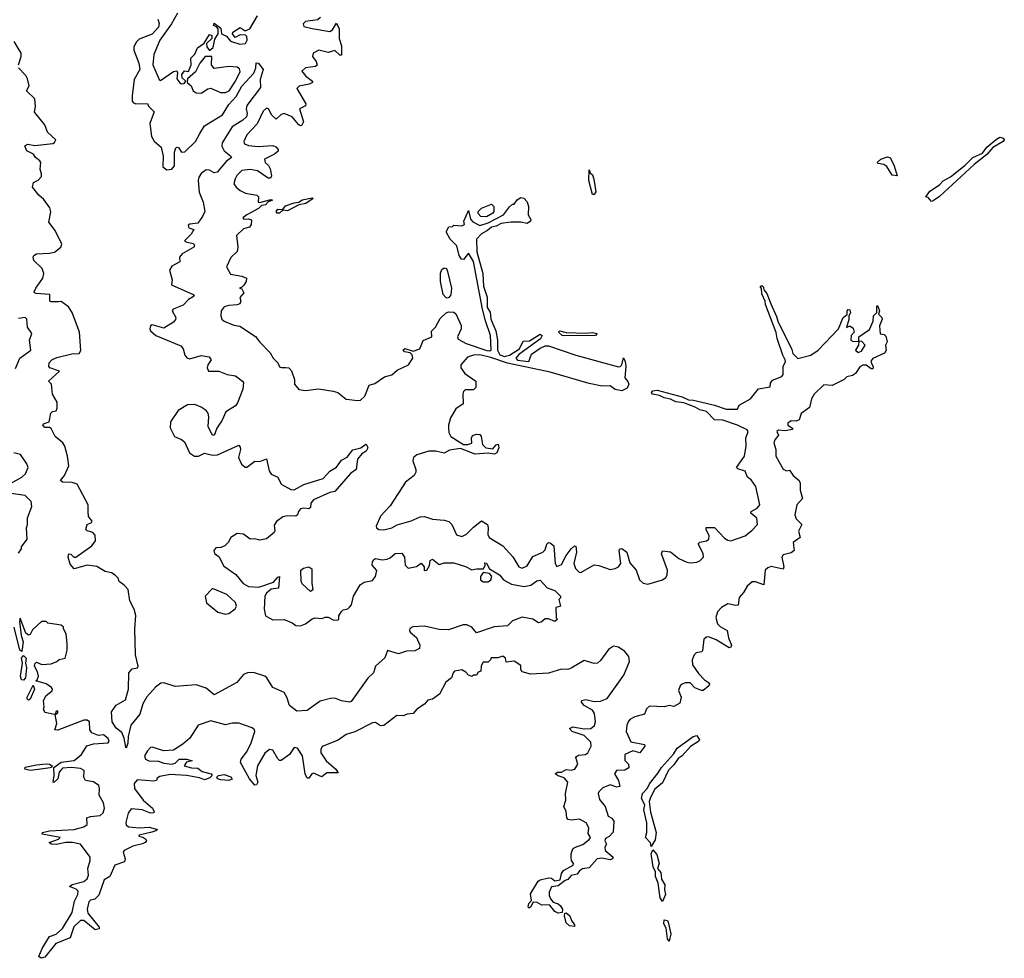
# Model space of a CAD drawing. Extents: x 2293830 to 2387798, y 66850 to 233222.
# Tile 140 of 192: x 2342142 to 2348182, y 218604 to 224361. Entities that reach past the tile are written whole.
import ezdxf

# ---------------------------------------------------------------- set-up
doc = ezdxf.new("R2010")
doc.units = 0

msp = doc.modelspace()

# ---------------------------------------------------------------- linework, layer by layer
at = {"layer": '0CON05XD'}
for points in [[(2342989.2, 224365), (2342997.8, 224337.8), (2342994, 224315), (2342955, 224273.1), (2342875, 224240.8), (2342858.6, 224225), (2342841.8, 224195), (2342841.8, 224175), (2342872.5, 224095), (2342878.1, 224055), (2342843.9, 223993.9), (2342830.7, 223895), (2342831.9, 223861.9), (2342840.2, 223850.3), (2342855, 223844.6), (2342926.2, 223846.2), (2342931.7, 223831.7), (2342965.9, 223795.9), (2342940.8, 223725), (2342950, 223645), (2342965.6, 223615.6), (2343009.2, 223579.2), (2343021.3, 223525), (2343018.8, 223458.8), (2343045, 223440), (2343075, 223444.5), (2343092.3, 223465), (2343092, 223548), (2343100, 223575), (2343105, 223580), (2343115, 223577.5), (2343135, 223548.8), (2343155, 223550.6), (2343219.4, 223615), (2343246.6, 223663.4), (2343275, 223709.2), (2343385, 223776.9), (2343425, 223840.5), (2343470.5, 223889.5), (2343505, 223953.3), (2343577.4, 224032.6), (2343590, 224065), (2343592.5, 224097.5), (2343606.7, 224095), (2343636.2, 224055), (2343617.1, 223995), (2343618.8, 223945), (2343535.7, 223835), (2343530.6, 223815), (2343537.1, 223785), (2343532, 223765), (2343511.2, 223745), (2343444.4, 223705), (2343382.7, 223605), (2343382.5, 223585), (2343395, 223557.5), (2343436.2, 223525), (2343440, 223515), (2343408.3, 223491.7), (2343353.6, 223426.4), (2343335, 223421.2), (2343305, 223438), (2343285, 223440), (2343255, 223417.5), (2343240.6, 223395), (2343237.1, 223375), (2343243.6, 223303.6), (2343267.5, 223242.5), (2343276.7, 223185), (2343263.3, 223155), (2343235, 223113.3), (2343185, 223106.7), (2343175, 223100), (2343180, 223085), (2343210, 223075), (2343193.8, 223045), (2343153.3, 223005), (2343166.1, 222996.1), (2343208.1, 222988.1), (2343214.5, 222975), (2343209.6, 222965), (2343139.1, 222925), (2343122, 222905), (2343123.3, 222875), (2343075, 222848.8), (2343060, 222825), (2343076.7, 222765), (2343072.5, 222735), (2343205.6, 222675.6), (2343212.5, 222665), (2343176.2, 222645), (2343145, 222611.2), (2343082.5, 222585), (2343077.5, 222575), (2343099.2, 222535), (2343098.1, 222521.9), (2343084.3, 222505.7), (2343025, 222470), (2342955, 222488.8), (2342945, 222482.5), (2342940, 222465), (2342945, 222453.8), (2342977.5, 222425), (2343130.3, 222360.3), (2343145, 222342.5), (2343154.2, 222304.2), (2343166.4, 222286.4), (2343185, 222281.2), (2343255, 222302), (2343303.6, 222293.6), (2343316.2, 222275), (2343296.7, 222245), (2343292.5, 222225), (2343300, 222205), (2343363.6, 222206.4), (2343414.2, 222184.2), (2343465.8, 222175.8), (2343507.5, 222145), (2343513.6, 222133.6), (2343510, 222095), (2343478.3, 222011.7), (2343465, 221993.3), (2343406.7, 221955), (2343383.8, 221905), (2343350, 221855), (2343335, 221810), (2343322.5, 221815), (2343298.8, 221865), (2343302, 221925), (2343297, 221947), (2343285, 221963.3), (2343254.1, 221984.1), (2343215, 222000), (2343171.7, 221998.3), (2343113.8, 221965), (2343066, 221895), (2343065, 221857.5), (2343092, 221805), (2343135, 221786.7), (2343152.7, 221772.7), (2343182.9, 221705), (2343214.5, 221684.5), (2343237.5, 221685), (2343275, 221703.3), (2343325, 221689.2), (2343355, 221692.5), (2343485, 221752.5), (2343495, 221740), (2343496.7, 221725), (2343483.3, 221675), (2343503.3, 221635), (2343525, 221617.5), (2343535, 221617.5), (2343585, 221653.8), (2343615, 221651.2), (2343655, 221666.7), (2343672.5, 221595), (2343684.3, 221574.3), (2343725.6, 221555.6), (2343745, 221512), (2343805, 221480.6), (2343825, 221478.1), (2343885, 221510.5), (2344002.4, 221547.6), (2344045, 221592), (2344085, 221616), (2344115, 221660), (2344151.2, 221678.8), (2344185, 221723.3), (2344234.2, 221735.8), (2344265, 221756.7), (2344271.7, 221751.7), (2344277.5, 221735), (2344266.7, 221715), (2344241.4, 221698.6), (2344214, 221665), (2344205, 221602.5), (2344171.7, 221578.3), (2344075, 221466.7), (2344045, 221461.2), (2343945, 221416), (2343926.7, 221395), (2343925, 221370), (2343915, 221360), (2343885, 221364.2), (2343865, 221360), (2343852, 221345), (2343845.8, 221324.2), (2343835, 221316.2), (2343785, 221318), (2343755, 221311.2), (2343717, 221283), (2343701.7, 221261.7), (2343707.5, 221225), (2343703.3, 221215), (2343655, 221176), (2343615, 221169.2), (2343583.6, 221176.4), (2343555, 221174), (2343515, 221205.6), (2343475, 221210), (2343436.2, 221185), (2343421.2, 221155), (2343400, 221135), (2343375, 221123.3), (2343345, 221122.5), (2343333.3, 221105), (2343337, 221087), (2343365, 221067.5), (2343391.7, 221011.7), (2343467.4, 220957.4), (2343513, 220903), (2343545, 220884), (2343608.8, 220881.2), (2343698.3, 220911.7), (2343725, 220942.5), (2343736.1, 220946.1), (2343730, 220875), (2343685, 220867.5), (2343655.8, 220844.2), (2343645.8, 220825), (2343641.2, 220745), (2343650, 220705), (2343695, 220680), (2343765, 220682.5), (2343812.7, 220662.7), (2343836.1, 220646.1), (2343865, 220644.2), (2343895, 220655.8), (2343935, 220686.2), (2343955, 220693.3), (2343995, 220687.5), (2344015, 220697.5), (2344035, 220697.5), (2344065, 220680), (2344092.5, 220677.5), (2344100, 220685), (2344100, 220705), (2344115, 220731.2), (2344125, 220741.2), (2344155, 220747.5), (2344165, 220758.8)], [(2343109.5, 224400.5), (2343073.8, 224336.2), (2343001.1, 224235), (2342965, 224147.5), (2342957.8, 224085), (2342996.7, 223995), (2343005, 223988.8), (2343085, 224043.1), (2343105, 224046.7), (2343110, 224035), (2343105, 223997.5), (2343125, 223973.3), (2343135, 223967.5), (2343150, 223970), (2343160, 223985), (2343137.5, 224005), (2343136.7, 224025), (2343152.3, 224047.7), (2343177.5, 224042.5), (2343193.3, 224085), (2343191.2, 224125), (2343215, 224150), (2343231.7, 224188.3), (2343273, 224217), (2343305, 224270), (2343320, 224265), (2343320, 224245), (2343287.5, 224215), (2343288.8, 224195), (2343305, 224172.5), (2343329.5, 224190.5), (2343338.3, 224241.7), (2343360, 224275), (2343360, 224305), (2343348.3, 224318.3), (2343330, 224325), (2343335, 224340), (2343375, 224310), (2343380, 224275), (2343411.2, 224261.2), (2343435, 224230), (2343492, 224212), (2343527.5, 224215), (2343537.1, 224235), (2343535, 224257.5), (2343526, 224266), (2343495, 224268.8), (2343463, 224253), (2343447.5, 224275), (2343450, 224285), (2343495, 224312.5), (2343523.9, 224293.9), (2343553.3, 224305), (2343601.2, 224385)], [(2343987.5, 224375), (2343969.3, 224360.7), (2343895, 224350), (2343880, 224335), (2343885, 224320), (2343935, 224306.2), (2344045, 224289.4), (2344061.3, 224298.7), (2344085, 224340), (2344101.4, 224305), (2344101.2, 224245), (2344115, 224200), (2344116.2, 224143.8), (2344105, 224143.3), (2344075, 224172.5), (2344035, 224160), (2343976.4, 224173.6), (2343942.5, 224155), (2343937.5, 224135), (2343960, 224105), (2343967, 224083), (2343956.4, 224073.6), (2343895, 224066.2), (2343872.5, 224045), (2343897.5, 224015), (2343937.5, 223985), (2343937.5, 223975), (2343917.5, 223965), (2343856.1, 223953.9), (2343841.7, 223938.3), (2343896.2, 223845), (2343895, 223832.5), (2343857.5, 223815), (2343883.3, 223735), (2343872.5, 223715), (2343865, 223710), (2343855, 223716.7), (2343813.3, 223765), (2343765, 223786.2), (2343745, 223780), (2343715, 223751.2), (2343688.1, 223775), (2343667.5, 223815), (2343655, 223819.2), (2343635, 223800), (2343598.2, 223721.8), (2343536, 223655), (2343516, 223615), (2343520.3, 223600.3), (2343545, 223589.4), (2343605, 223584.4), (2343695, 223590), (2343712.3, 223582.3), (2343726.7, 223565), (2343726.7, 223555), (2343705, 223536.2), (2343642.5, 223505), (2343647.5, 223485), (2343667.3, 223467.3), (2343677.3, 223447.3), (2343686.2, 223403.8), (2343680.7, 223389.3), (2343665, 223390), (2343600, 223435), (2343555, 223442.9), (2343505, 223435.8), (2343474.2, 223405), (2343464, 223385), (2343456.2, 223355), (2343468.8, 223335), (2343493.6, 223313.6), (2343527.3, 223297.3), (2343595.7, 223285.7), (2343606.2, 223275), (2343605, 223242.5), (2343615, 223240), (2343682.3, 223257.7), (2343692.5, 223255), (2343666.7, 223243.3), (2343650, 223225), (2343625, 223221.2), (2343606.2, 223203.8), (2343534.7, 223165.3), (2343510, 223145), (2343517, 223137), (2343545, 223140), (2343564.3, 223134.3), (2343561.8, 223105), (2343552, 223088), (2343515, 223077.5), (2343471.7, 223038.3), (2343480, 222965), (2343475, 222940), (2343437, 222903), (2343410, 222845), (2343435, 222800), (2343505, 222788.8), (2343532.5, 222775), (2343530, 222755), (2343516.1, 222733.9), (2343505, 222720), (2343490, 222715), (2343505, 222710), (2343517.5, 222685), (2343493, 222657), (2343498, 222635), (2343491.2, 222618.8), (2343475, 222611.4), (2343425, 222608.8), (2343395, 222599.2), (2343378.5, 222575), (2343376.4, 222545), (2343381.5, 222525), (2343395, 222511.1), (2343455, 222487.5), (2343491.7, 222481.7), (2343588.8, 222418.8), (2343615, 222383.3), (2343678.8, 222318.8), (2343695.9, 222285.9), (2343726.1, 222256.1), (2343735, 222232.5), (2343747, 222227), (2343775, 222228.8), (2343792.5, 222225), (2343808.3, 222208.3), (2343826.7, 222155), (2343827.5, 222125), (2343855, 222092.5), (2343895, 222086.2), (2343973.9, 222096.1), (2344065, 222083.3), (2344093.6, 222073.6), (2344144.5, 222034.5), (2344215, 222024.6), (2344232.8, 222027.2), (2344258.3, 222051.7), (2344285, 222120), (2344320.7, 222129.3), (2344379.3, 222170.7), (2344425, 222183.3), (2344457.7, 222212.3), (2344525.9, 222244.1), (2344554, 222285), (2344550, 222305), (2344538, 222318), (2344502, 222325), (2344493.1, 222336.9), (2344505, 222344.2), (2344555, 222327.1), (2344597.3, 222342.7), (2344617, 222393), (2344670, 222415), (2344668.3, 222451.7), (2344692.5, 222475), (2344721.2, 222528.8), (2344757.7, 222562.3), (2344775, 222570), (2344805, 222566.7), (2344816.4, 222556.4), (2344850, 222485), (2344850, 222465), (2344827.5, 222415), (2344832.3, 222402.3), (2344880, 222375), (2345007, 222333), (2345025, 222329.6), (2345034.5, 222335.5), (2345030.5, 222425), (2344998.2, 222515), (2344981.1, 222585), (2344925, 222877.5), (2344895, 222930), (2344865, 222890), (2344851.7, 222891.7), (2344837.5, 222915), (2344823.6, 222973.6), (2344782.5, 223015), (2344760, 223055), (2344760, 223065), (2344775, 223090), (2344797, 223093), (2344805, 223100), (2344855, 223097.5), (2344870, 223105), (2344866.7, 223125), (2344895, 223190), (2344906.9, 223136.9), (2344920.8, 223120.8), (2344965, 223098.9), (2345015.5, 223114.5), (2345109.2, 223165), (2345147, 223213), (2345165, 223230), (2345175, 223230), (2345193.6, 223256.4), (2345215, 223270), (2345235, 223266.2), (2345255.6, 223245), (2345262.1, 223215), (2345260.6, 223165), (2345276.5, 223135), (2345275.6, 223125), (2345255, 223110.4), (2345215, 223118.5), (2345155, 223120), (2345095, 223110.5), (2345065, 223095.5), (2345035, 223089.4), (2345012, 223068), (2344975, 223047.1), (2344943.3, 223015), (2344946.4, 222936.4), (2344982.5, 222805), (2344987.6, 222727.6), (2345008.5, 222658.5), (2345009.4, 222595), (2345027.1, 222567.1), (2345032.2, 222525), (2345062.6, 222452.6), (2345072.1, 222395), (2345072.9, 222335), (2345087.5, 222305), (2345115, 222295.9), (2345145.8, 222304.2), (2345207.4, 222342.6), (2345230.2, 222389.8), (2345268.6, 222391.4), (2345335, 222431.5), (2345347.8, 222425), (2345336, 222404), (2345202.8, 222307.2), (2345184.4, 222285), (2345195, 222272.2), (2345264.3, 222265.7), (2345280.5, 222309.5), (2345335, 222347.5), (2345365, 222361.2), (2345385, 222360.7), (2345554.2, 222304.2), (2345815, 222232.9), (2345826, 222234), (2345835.7, 222245), (2345845, 222286.7), (2345856.9, 222265), (2345860.5, 222235), (2345853.3, 222165), (2345872.7, 222142.7), (2345878.9, 222125), (2345868.2, 222101.8), (2345835, 222085.5), (2345793.9, 222093.9), (2345765, 222115.6), (2345715, 222113.6), (2345635, 222130.5), (2345395, 222198.4), (2345135, 222254.6), (2345031.7, 222288.3)], [(2342134.3, 224085), (2342151.4, 224135), (2342150, 224155), (2342108.3, 224228.3)], [(2343255, 223910), (2343295, 223936.2), (2343315, 223941.2), (2343374.3, 223914.3), (2343405, 223914.4), (2343426.7, 223925), (2343465, 223984.2), (2343493.8, 224043.8), (2343490.8, 224060.8), (2343475, 224070), (2343425, 224073.3), (2343335, 224062.5), (2343317.5, 224085), (2343320, 224135), (2343280, 224135), (2343245.9, 224094.1), (2343219.1, 224040.9), (2343171.7, 223998.3), (2343170, 223975), (2343193.3, 223955), (2343206.7, 223925), (2343225, 223912.5), (2343255, 223910)], [(2344165, 220758.8), (2344176.9, 220773.1), (2344188.5, 220825), (2344230, 220895), (2344255, 220911.9), (2344305, 220922), (2344324.3, 220945), (2344333.3, 220983.3), (2344304.4, 221015), (2344305.8, 221035), (2344315, 221051.2), (2344325, 221056), (2344365, 221047.5), (2344395, 221052), (2344415, 221060), (2344445, 221086.7), (2344485, 221090), (2344502.5, 221065), (2344506.7, 221015), (2344525, 220997.5), (2344575, 221006.7), (2344605, 221027.5), (2344622.5, 221005), (2344623.6, 220983.6), (2344640, 220985), (2344656.4, 221013.6), (2344660, 221045), (2344675, 221052.5), (2344715, 221020), (2344745, 221030), (2344805, 221030), (2344877.3, 221007.3), (2344915, 220986.7), (2344945, 220993.8), (2344986.1, 220993.9), (2344997.5, 221015), (2344995, 221030), (2345005, 221027.5), (2345024, 220994), (2345085, 220956), (2345108.8, 220925), (2345158.6, 220898.6), (2345235.9, 220884.1), (2345278, 220892), (2345315, 220920), (2345335, 220922.5), (2345377, 220877), (2345425, 220860), (2345460, 220825), (2345460, 220815), (2345450, 220805), (2345460, 220765), (2345430, 220755), (2345433, 220693), (2345440, 220685), (2345425, 220670), (2345386.4, 220686.4), (2345365, 220686.7), (2345340, 220665), (2345325, 220662.5), (2345290, 220685), (2345223.6, 220696.4), (2345165.8, 220674.2), (2345135, 220644), (2345052.9, 220637.1), (2344945, 220600), (2344916.2, 220636.2), (2344885, 220650.5), (2344861.4, 220648.6), (2344771.7, 220618.3), (2344715, 220621.2), (2344625, 220642.2), (2344552.7, 220637.3), (2344535, 220627.5), (2344533.3, 220615), (2344536.7, 220605), (2344575, 220572.5), (2344596.2, 220525), (2344595, 220503.8), (2344565, 220490), (2344515, 220488.8), (2344465, 220471.9), (2344398.3, 220491.7), (2344382.3, 220447.7), (2344325, 220396.2), (2344311.2, 220355), (2344277, 220323), (2344175, 220178.8), (2344165, 220174.2), (2344115, 220184.2), (2344075, 220200), (2344048.6, 220198.6), (2343985, 220181.9), (2343905, 220124.3), (2343840.9, 220120.9), (2343795.8, 220155), (2343781.4, 220205), (2343764.2, 220235), (2343694.1, 220264.1), (2343657.5, 220325), (2343645.4, 220335.4), (2343575, 220356.9), (2343540, 220355), (2343514.3, 220345.7), (2343473.6, 220296.4), (2343335, 220220), (2343285, 220261.2), (2343225, 220281.2), (2343095, 220271.4), (2343025, 220294), (2343007.7, 220292.3), (2342973.8, 220266.2), (2342921.9, 220208.1), (2342897.9, 220165), (2342877.8, 220102.2), (2342824.3, 220035), (2342806.2, 219965), (2342805.5, 219924.5), (2342795, 219892.5), (2342791.7, 219898.3), (2342781.5, 219955), (2342768.8, 219988.8), (2342733.5, 220015), (2342708, 220055), (2342703.8, 220115), (2342733.6, 220156.4), (2342790.3, 220189.7), (2342809.2, 220255), (2342811.4, 220355), (2342831.1, 220378.9), (2342863.8, 220386.2), (2342868.8, 220395), (2342852.5, 220465), (2342848.8, 220625), (2342853.6, 220706.4), (2342844, 220745), (2342817.7, 220797.7), (2342806.1, 220866.1), (2342783, 220893), (2342752.5, 220915), (2342746.1, 220936.1), (2342727.5, 220955), (2342705, 220968.8), (2342665, 220976.2), (2342615, 221008), (2342555, 221015.7), (2342475, 220993.8), (2342450.9, 221020.9), (2342438, 221065), (2342444, 221086), (2342455, 221083.3), (2342474.2, 221064.2), (2342485, 221063.8), (2342583.3, 221135), (2342607.5, 221165), (2342605, 221200), (2342590, 221215), (2342556.1, 221226.1), (2342547.5, 221235), (2342555.8, 221264.2), (2342583, 221277), (2342586.7, 221285), (2342564.2, 221314.2), (2342560.8, 221345), (2342562, 221385), (2342495, 221513.3), (2342463.1, 221523.1), (2342404.7, 221524.7), (2342392, 221535), (2342416.2, 221565), (2342443.3, 221625), (2342435.8, 221685), (2342418.8, 221745), (2342405.9, 221765.9), (2342360, 221805), (2342333.9, 221853.9), (2342325, 221860), (2342295, 221860), (2342284, 221875), (2342286.7, 221883.3), (2342322.5, 221895), (2342333, 221947), (2342343, 221957), (2342365, 221962.5), (2342370.7, 221979.3), (2342371.2, 222015), (2342343.6, 222063.6), (2342336.7, 222125), (2342317.5, 222145), (2342386, 222205), (2342325.5, 222225), (2342320.5, 222235), (2342323.4, 222256.6), (2342339.2, 222275), (2342369.9, 222290.1), (2342461.8, 222311.8), (2342505.8, 222314.2), (2342517, 222333), (2342509.1, 222445), (2342463.5, 222565), (2342440.2, 222600.2), (2342395, 222632), (2342379.5, 222630.5), (2342335, 222630), (2342326.7, 222635), (2342325.9, 222675.9), (2342242.3, 222682.3), (2342232.5, 222685), (2342231.2, 222691.2), (2342240, 222715), (2342283.3, 222775), (2342289.4, 222805), (2342280, 222835), (2342229.2, 222885), (2342224.3, 222905), (2342228, 222915), (2342245, 222925.7), (2342325, 222929.2), (2342355, 222936.2), (2342394.4, 222965), (2342400, 222985), (2342358.2, 223068.2), (2342319.5, 223119.5), (2342332.7, 223182.7), (2342327, 223207), (2342289.2, 223259.2), (2342260, 223285), (2342220, 223335), (2342227, 223363), (2342255, 223377.5), (2342275, 223400), (2342276.2, 223415), (2342266.2, 223445), (2342270.8, 223485), (2342265.7, 223495.7), (2342238, 223515), (2342226, 223536), (2342185, 223557.5), (2342173, 223587), (2342191.7, 223598.3), (2342235, 223590), (2342345, 223601.2), (2342355, 223607.5), (2342363.3, 223625), (2342311.7, 223671.7), (2342295, 223716), (2342241.9, 223781.9), (2342231.4, 223795), (2342238.7, 223828.7), (2342234, 223875), (2342183.8, 223925), (2342198.9, 223955), (2342188.8, 223998.8), (2342178.5, 224018.5), (2342134.2, 224065)], [(2347735, 223246.7), (2347715, 223270), (2347700, 223275), (2347725, 223310), (2347785, 223348.6), (2347807.8, 223372.2), (2347852.3, 223397.7), (2347941.2, 223468.8), (2347988, 223515), (2348048.1, 223541.9), (2348075, 223578.8), (2348135, 223629.2), (2348155, 223640.8), (2348176.7, 223635), (2348182, 223625), (2348175, 223614.3), (2348112.3, 223577.7), (2348075.3, 223534.7), (2347997, 223473), (2347785, 223277.5), (2347745, 223250), (2347735, 223246.7)], [(2347525, 223404), (2347495, 223406.7), (2347461.2, 223461.2), (2347443.3, 223473.3), (2347408.3, 223478.3), (2347402.5, 223485), (2347425, 223505.5), (2347465, 223520), (2347482, 223515), (2347507.1, 223465), (2347525, 223404)], [(2345665, 223290), (2345655, 223290), (2345634, 223375), (2345635, 223440), (2345641.7, 223421.7), (2345655, 223410), (2345663, 223383), (2345676.7, 223305), (2345665, 223290)], [(2343735, 223173.8), (2343722, 223175), (2343714.3, 223184.3), (2343725, 223199.6), (2343755, 223197.5), (2343771.5, 223218.5), (2343825, 223238.9), (2343855, 223242), (2343875, 223256.1), (2343935, 223268.8), (2343942.5, 223265), (2343896.5, 223233.5), (2343855, 223226.2), (2343785, 223189.3), (2343755, 223193.8), (2343735, 223173.8)], [(2345005, 223152.5), (2344970, 223155), (2344955, 223173.3), (2344953.3, 223185), (2344975, 223205.6), (2345035, 223229.2), (2345050, 223215), (2345050, 223185), (2345043.8, 223175), (2345005, 223152.5)], [(2344765, 222653.8), (2344755, 222656.7), (2344740, 222675), (2344723.3, 222755), (2344723, 222807), (2344731.7, 222828.3), (2344745, 222840), (2344760, 222835), (2344767, 222817), (2344790, 222715), (2344785.9, 222674.1), (2344775, 222657.5), (2344765, 222653.8)], [(2345031.7, 222288.3), (2344965, 222306.2), (2344925, 222304.4), (2344889.2, 222290.8), (2344847.5, 222245), (2344847.1, 222225), (2344871.7, 222191.7), (2344940, 222145), (2344940, 222105), (2344925, 222090), (2344875, 222090), (2344865, 222080), (2344860, 222065), (2344862.5, 222005), (2344817.5, 221975), (2344785, 221920), (2344771.2, 221875), (2344771.2, 221855), (2344775, 221830), (2344787.5, 221805), (2344865, 221756.2), (2344890, 221755), (2344915.5, 221764.5), (2344913.3, 221795), (2344920, 221810), (2344945, 221820), (2344965, 221816.7), (2344973.3, 221805), (2344981.4, 221755), (2345002, 221735), (2345045, 221730), (2345065, 221754), (2345077.9, 221757.9), (2345080.6, 221735), (2345068.9, 221705), (2345055, 221695.6), (2345015, 221702.2), (2344935, 221696.9), (2344845, 221731.9), (2344778.3, 221721.7), (2344745, 221702.9), (2344695, 221715.6), (2344652.5, 221715), (2344578.3, 221691.7), (2344557.5, 221675), (2344553.3, 221655), (2344572.3, 221602.3), (2344572.5, 221585), (2344561.2, 221565), (2344508.8, 221525), (2344415, 221380), (2344355, 221316.7), (2344328.8, 221255), (2344330, 221245), (2344345, 221233.3), (2344375, 221232), (2344425, 221244.3), (2344457.9, 221262.1), (2344543.4, 221286.6), (2344598.7, 221311.3), (2344625, 221314.3), (2344675, 221296.7), (2344745, 221292.2), (2344773.5, 221283.5), (2344792.5, 221265), (2344821.8, 221201.8), (2344855, 221191.4), (2344883.4, 221206.6), (2344925, 221249.2), (2344975, 221288), (2345011.2, 221265), (2345016.2, 221245), (2345014.2, 221204.2), (2345021.2, 221185), (2345105, 221133.8), (2345166.4, 221066.4), (2345203.8, 221005), (2345225, 220998), (2345255, 221011.2), (2345290.6, 221069.4), (2345351.2, 221095), (2345365, 221110), (2345376, 221145), (2345385, 221154), (2345395, 221152.9), (2345418.8, 221135), (2345426.2, 221025), (2345437, 221007), (2345465, 221020), (2345494, 221075), (2345524.4, 221115.6), (2345545, 221133.3), (2345552.5, 221132.5), (2345557.5, 221095), (2345541.2, 221025), (2345552, 220995), (2345573.1, 220973.1), (2345585, 220970), (2345665, 221017.1), (2345695, 221014.2), (2345765, 220988), (2345795.7, 220994.3), (2345815, 221006.2), (2345828.6, 221025), (2345820, 221105), (2345823.9, 221116.1), (2345835, 221116.7), (2345865.6, 221095.6), (2345885, 221030), (2345923.3, 220985), (2345943.8, 220925), (2345965.8, 220905.8), (2345995, 220899.2), (2346085, 220925.7), (2346105, 220940), (2346114.2, 220955), (2346115.7, 220985), (2346079.2, 221085), (2346085, 221103.3), (2346135, 221098), (2346185.8, 221055.8), (2346235, 221033.8), (2346255, 221030.8), (2346295, 221034.4), (2346315, 221042.5), (2346335.7, 221065), (2346335, 221087.5), (2346303.3, 221146.7), (2346313.3, 221156.7), (2346355, 221163.8), (2346370, 221175), (2346371.2, 221195), (2346353.3, 221235), (2346353.8, 221246.2), (2346405, 221245.8), (2346465, 221180.8), (2346485, 221168), (2346505, 221164), (2346591.2, 221195), (2346635, 221229.2), (2346668.1, 221265), (2346664.2, 221304.2), (2346627.5, 221335), (2346630, 221345), (2346665.8, 221364.2), (2346681.2, 221385), (2346657.4, 221497.4), (2346629.3, 221539.3), (2346606, 221556), (2346593, 221593), (2346546.4, 221606.4), (2346540, 221615), (2346588.1, 221685), (2346597.7, 221747.7), (2346596, 221795), (2346611.4, 221835), (2346605, 221846.5), (2346545, 221874.5), (2346455, 221904.2), (2346405, 221906.7), (2346355, 221957.5), (2346315, 221967.5), (2346285.6, 221985.6), (2346215, 222011.4), (2346167.8, 222017.8), (2346135, 222033.1), (2346095, 222041.9), (2346066.6, 222056.6), (2346023.6, 222063.6), (2346018, 222075), (2346025.6, 222084.4), (2346052.1, 222087.9), (2346205, 222047.5), (2346245, 222030), (2346275, 222028.5), (2346405, 221996.9), (2346475, 221972.9), (2346545, 221972.5), (2346555, 221997.5), (2346625, 222036.7), (2346673.9, 222096.1), (2346745, 222110), (2346748.3, 222131.7), (2346760.7, 222149.3), (2346817.7, 222172.3), (2346826.2, 222185), (2346826, 222235), (2346840, 222265), (2346838, 222275), (2346823.2, 222303.2), (2346788.5, 222405), (2346782.3, 222442.3), (2346716.2, 222615), (2346714.2, 222635), (2346695, 222680), (2346692.5, 222712.5), (2346683.3, 222725), (2346695, 222730), (2346705, 222720), (2346706.7, 222705), (2346725, 222682.5), (2346748.9, 222618.9), (2346785, 222540), (2346791.7, 222511.7), (2346878.2, 222338.2), (2346885, 222313.8), (2346915, 222283.3), (2346995, 222303.3), (2347040, 222335), (2347165.8, 222464.2), (2347193.8, 222535), (2347217.5, 222552.5), (2347218.8, 222575), (2347225, 222583.3), (2347235, 222582.5), (2347237.7, 222562.3), (2347227.5, 222545), (2347228.3, 222521.7), (2347213.3, 222473.3), (2347235, 222482.5), (2347255, 222470), (2347260, 222445), (2347242.5, 222425), (2347240, 222395), (2347255, 222387.5), (2347290, 222390), (2347287.5, 222365), (2347270, 222335), (2347285, 222320), (2347305, 222327.5), (2347327.5, 222365), (2347307, 222387), (2347290, 222390), (2347290, 222415), (2347355, 222460), (2347377, 222513), (2347380, 222545), (2347400, 222565), (2347400, 222605), (2347405, 222607.5), (2347416.7, 222575), (2347410, 222555), (2347430, 222535), (2347432.5, 222525), (2347417, 222483), (2347420, 222435), (2347445, 222430), (2347455, 222420), (2347462.5, 222385), (2347452.5, 222365), (2347456.4, 222333.6), (2347446.7, 222315), (2347375, 222283.3), (2347363.9, 222266.1), (2347369.3, 222249.3), (2347376.7, 222235), (2347375, 222220), (2347365, 222220), (2347335, 222241.2), (2347315, 222241.2), (2347295, 222232.5), (2347269.3, 222190.7), (2347251.7, 222178.3), (2347215, 222170), (2347200, 222155), (2347125, 222117.5), (2347075, 222122.5), (2347016.2, 222065), (2347000, 222035), (2346987.5, 221982.5), (2346936.7, 221945), (2346923.9, 221906.1), (2346905, 221898.8), (2346875, 221900), (2346854.2, 221885.8), (2346854.4, 221874.4), (2346883.3, 221855), (2346882.5, 221847.5), (2346835, 221840), (2346796.7, 221843.3), (2346787.5, 221835), (2346796.4, 221813.6), (2346774, 221785), (2346768.8, 221765), (2346780, 221725), (2346780, 221685), (2346825, 221603.8), (2346845, 221594), (2346865, 221597.5), (2346885.8, 221565.8), (2346923.3, 221535), (2346929.3, 221519.3), (2346930, 221475), (2346943.3, 221425), (2346910, 221385), (2346896.2, 221325), (2346905, 221300), (2346940, 221265), (2346920, 221225), (2346928.8, 221185), (2346887.5, 221155), (2346892.5, 221105), (2346875, 221091.2), (2346825, 221078.8), (2346816.7, 221065), (2346828.8, 221005), (2346825, 220990), (2346752.7, 221007.3), (2346730.3, 220999.7), (2346714, 220985), (2346706.1, 220893.9), (2346655, 220914.2), (2346635, 220914), (2346605, 220886), (2346582.6, 220847.4), (2346555, 220816.2), (2346549.5, 220770.5), (2346535, 220767.1), (2346485, 220778.6), (2346446.2, 220755), (2346421.7, 220728.3), (2346411.9, 220695), (2346422.9, 220655), (2346438.3, 220638.3), (2346481.2, 220615), (2346490.3, 220570.3), (2346508.8, 220525), (2346505, 220512.5), (2346495, 220507.5), (2346415, 220557.1), (2346367.5, 220575), (2346355, 220574), (2346339.2, 220560.8), (2346330.5, 220489.5), (2346325, 220483.3), (2346292.3, 220477.7), (2346278.8, 220465), (2346268, 220435), (2346268.8, 220405), (2346305, 220351.4), (2346342.3, 220312.3), (2346368, 220295), (2346373.8, 220285), (2346370, 220275), (2346335, 220247.5), (2346325, 220246.7), (2346282.8, 220262.8), (2346255, 220293.3), (2346225, 220293.8), (2346205, 220286.2), (2346193.3, 220275), (2346182.3, 220247.7), (2346198.9, 220205), (2346190.9, 220169.1), (2346155, 220148.6), (2346125, 220155.6), (2346095, 220146.7), (2346005, 220151.2), (2345986.2, 220135), (2345975, 220100.8), (2345915, 220084.3), (2345885, 220068.1), (2345874.4, 220055), (2345865.8, 220035), (2345862.5, 219995), (2345891.5, 219931.5), (2345975, 219916), (2345977.5, 219905), (2345946.6, 219863.4), (2345903, 219877), (2345853.3, 219855), (2345853.6, 219816.4), (2345875.7, 219795.7), (2345877.7, 219772.3), (2345855, 219758), (2345802.5, 219755), (2345790, 219735), (2345815.8, 219695), (2345822.5, 219657.5), (2345805, 219653.8), (2345765, 219668), (2345719.5, 219650.5), (2345694.2, 219625.8), (2345691.2, 219615), (2345698.3, 219578.3), (2345734, 219535), (2345752.5, 219475), (2345775, 219463.3), (2345786.2, 219445), (2345781.7, 219378.3), (2345758.8, 219351.2), (2345735, 219338.8), (2345731.2, 219325), (2345741.2, 219305), (2345732, 219285), (2345734, 219265), (2345782.5, 219225), (2345776.4, 219213.6), (2345765, 219208.8), (2345712.7, 219217.3), (2345685, 219214.2), (2345635, 219160), (2345595, 219152.5), (2345575, 219141.2), (2345560.8, 219119.2), (2345525, 219112), (2345505, 219088), (2345488, 219082), (2345445, 219048), (2345405, 219042.5), (2345390.3, 219009.7), (2345389.1, 218989.1), (2345398.9, 218968.9), (2345415, 218948.8), (2345445, 218938), (2345460, 218925), (2345471.2, 218905), (2345470, 218885), (2345445, 218880), (2345425, 218891.2), (2345391.7, 218931.7), (2345345, 218930), (2345316.4, 218946.4), (2345292.5, 218947.5), (2345275, 218917.5), (2345265, 218912.5), (2345260.7, 218920.7), (2345265, 218940), (2345281.7, 218958.3), (2345275, 219000), (2345322.3, 219077.7), (2345335, 219086.2), (2345385, 219097.5), (2345405, 219095.8), (2345425, 219078.8), (2345457.5, 219085), (2345466.2, 219125), (2345478.3, 219141.7), (2345537.5, 219175), (2345540, 219185), (2345527.5, 219205), (2345524, 219225), (2345524.2, 219245), (2345536, 219275), (2345545, 219284), (2345597, 219303), (2345635, 219332.5), (2345642.5, 219345), (2345629.3, 219369.3), (2345633.3, 219405), (2345617.5, 219435), (2345575, 219458), (2345525, 219451.4), (2345506.1, 219456.1), (2345497.5, 219465), (2345493.8, 219505), (2345479.2, 219535), (2345492.5, 219575), (2345489.4, 219615), (2345503.8, 219685), (2345480.9, 219710.9), (2345445, 219722.5)], [(2342115, 222222.5), (2342142.5, 222285), (2342210, 222335), (2342202, 222395), (2342216.2, 222436.2), (2342190, 222475), (2342186, 222525), (2342175, 222534), (2342135, 222528.4)], [(2345485, 222422.5), (2345470, 222425), (2345447.5, 222445), (2345455, 222452.5), (2345495, 222442.5), (2345615, 222437.5), (2345655, 222442), (2345685, 222436.7), (2345675, 222424.2), (2345485, 222422.5)], [(2342081.2, 221515), (2342155, 221556.2), (2342176.2, 221575), (2342193.3, 221615), (2342186.1, 221636.1), (2342147.5, 221695), (2342105, 221703.8)], [(2342135, 221090), (2342152.5, 221115), (2342153, 221127), (2342187.5, 221175), (2342182.5, 221245), (2342190, 221265), (2342190, 221305), (2342216.7, 221375), (2342212.5, 221405), (2342175, 221443.3), (2342075, 221457.5)], [(2343925, 220853.3), (2343875, 220900), (2343868.3, 220918.3), (2343866.7, 220985), (2343882.7, 220997.3), (2343915, 221006), (2343933, 220993), (2343933.8, 220905), (2343940, 220865), (2343925, 220853.3)], [(2344985, 220913.8), (2345015, 220914), (2345031.2, 220925), (2345038, 220948), (2345024, 220964), (2344985, 220970), (2344968, 220945), (2344968.8, 220925), (2344985, 220913.8)], [(2343405, 220714.2), (2343425, 220720), (2343462.9, 220747.1), (2343472, 220765), (2343465.7, 220785.7), (2343412.5, 220835), (2343325, 220872.5), (2343280, 220825), (2343286.7, 220785), (2343357.3, 220727.3), (2343405, 220714.2)], [(2345445, 219722.5), (2345427.5, 219735), (2345440, 219745), (2345465, 219746.2), (2345495, 219761.4), (2345525, 219758.8), (2345546.7, 219765), (2345565.9, 219794.1), (2345554, 219835), (2345557.7, 219842.3), (2345570, 219850), (2345613.3, 219855), (2345626.2, 219865), (2345647.5, 219905), (2345645, 219930), (2345605, 219970), (2345530, 219995), (2345513.9, 220013.9), (2345535, 220023.3), (2345605, 220012), (2345645, 220014.2), (2345667.9, 220032.1), (2345674.2, 220055), (2345668, 220105), (2345655, 220125.8), (2345604.2, 220155), (2345588.8, 220175), (2345590, 220185), (2345615, 220190.6), (2345665, 220178.6), (2345705, 220180.6), (2345745, 220198.6), (2345848.6, 220341.4), (2345882, 220425), (2345878, 220455), (2345854.2, 220485), (2345815, 220513.1), (2345785, 220518.1), (2345752.8, 220497.2), (2345705, 220430), (2345685.4, 220414.6), (2345665, 220413.3), (2345605, 220430), (2345525, 220384.3), (2345505, 220376.5), (2345465, 220378.2), (2345385, 220352.3), (2345275, 220347.8), (2345225, 220362), (2345216.2, 220375), (2345215, 220400), (2345175, 220427.5), (2345125, 220420), (2345122.5, 220445), (2345105, 220456.7), (2345075, 220447.5), (2345033, 220447), (2345030, 220435), (2345015, 220420), (2344985, 220420), (2344973, 220397), (2344970, 220365), (2344955, 220360), (2344945, 220340), (2344925, 220340), (2344915, 220332.5), (2344895, 220340), (2344879.3, 220359.3), (2344853, 220373), (2344810, 220365), (2344800, 220355), (2344790, 220325), (2344755, 220297.5), (2344717.5, 220225), (2344675, 220193.8), (2344645, 220187.5), (2344625, 220162.5), (2344577.5, 220132.5), (2344555, 220106.2), (2344518.8, 220101.2), (2344495, 220090.8), (2344455, 220094.3), (2344375, 220031.9), (2344355, 220030.8), (2344325, 220050), (2344305, 220048.8), (2344197, 219993), (2344145, 219976), (2344095, 219942), (2343997.7, 219902.3), (2343988.8, 219885), (2343990, 219865), (2344022.5, 219815), (2344082, 219765), (2344095, 219742.5), (2344025, 219740.8), (2343995, 219716.7), (2343945, 219740), (2343934.3, 219735.7), (2343915, 219710), (2343905, 219710), (2343892.9, 219735), (2343875.7, 219845), (2343845, 219893.3), (2343825, 219896.7), (2343795.9, 219854.1), (2343745, 219816.7), (2343735, 219817.5), (2343725, 219827.5), (2343695, 219880), (2343674.2, 219885.8), (2343645, 219863.3), (2343600.8, 219785), (2343591.2, 219725), (2343602, 219685), (2343595, 219667.5), (2343585, 219666.7), (2343552, 219705), (2343496.7, 219805), (2343500, 219825), (2343535, 219871.2), (2343562, 219925), (2343583.3, 219995), (2343582.5, 220005), (2343568.3, 220018.3), (2343485, 220046), (2343445, 220046), (2343405, 220035.7), (2343315, 220060), (2343236.1, 220033.9), (2343185.8, 219954.2), (2343143, 219917), (2343085, 219881.2), (2343026.1, 219876.1), (2342955, 219898.8), (2342945, 219896.2), (2342925, 219876.7), (2342907.5, 219845), (2342912.9, 219825), (2342934.8, 219814.8), (2342992.4, 219812.4), (2343025, 219801.5), (2343075, 219795.8), (2343095, 219800), (2343120, 219825), (2343166.4, 219826.4), (2343200, 219815), (2343165, 219807.5), (2343150, 219785), (2343195, 219771.5), (2343235, 219770.6), (2343260.6, 219750.6), (2343316, 219736), (2343322.5, 219725), (2343308.1, 219711.9), (2343275, 219697.9), (2343245, 219711.2), (2343165, 219726.2), (2343065, 219730.8), (2343000.5, 219719.5), (2342985, 219710), (2342980, 219695), (2342965, 219690), (2342862.1, 219697.9), (2342844.3, 219675.7), (2342846, 219645), (2342898.8, 219575), (2342956, 219525), (2342967.5, 219502.5), (2342963.8, 219496.2), (2342945, 219494.3), (2342892.5, 219515), (2342825, 219520), (2342808, 219495), (2342792.9, 219437.1), (2342795, 219420), (2342810.4, 219410.4), (2342875, 219404.6), (2342935, 219408.2), (2342986.7, 219395), (2342977.5, 219385), (2342953.1, 219376.9), (2342875, 219358.8), (2342873, 219353), (2342897.8, 219347.8), (2342915.4, 219335.4), (2342918.9, 219325), (2342911.9, 219315), (2342894.7, 219305.3), (2342835, 219291.5), (2342783.3, 219265), (2342776.2, 219255), (2342788.1, 219215), (2342784.2, 219195.8), (2342724.3, 219175.7), (2342695, 219106.2), (2342660.8, 219085), (2342627.8, 218992.2), (2342602.3, 218967.7), (2342575, 218960), (2342565, 218950), (2342555.5, 218905), (2342560.2, 218880.2), (2342630, 218795), (2342630, 218785), (2342605, 218778.8), (2342535, 218836.2), (2342515, 218836.2), (2342473, 218797), (2342451.1, 218728.9), (2342363.8, 218695), (2342295, 218611.2), (2342274.1, 218604.1), (2342260, 218615), (2342280, 218665), (2342325, 218737.5), (2342365, 218751.2), (2342405, 218786), (2342464.2, 218885), (2342478.6, 218955), (2342498, 218995), (2342500, 219015), (2342488.3, 219028.3), (2342447.5, 219045), (2342463, 219057), (2342535, 219076), (2342555, 219091.2), (2342564, 219115), (2342559.2, 219155), (2342574, 219205), (2342573.3, 219225), (2342515, 219304), (2342465, 219314.2), (2342425, 219314.2), (2342365, 219301.8), (2342334.6, 219304.6), (2342322.5, 219315), (2342380, 219335), (2342390, 219345), (2342280, 219365), (2342282.5, 219375), (2342325, 219385.4), (2342475, 219393.6), (2342535, 219410), (2342556.2, 219425), (2342554.2, 219465.8), (2342575, 219474.2), (2342635, 219480), (2342654.1, 219495.9), (2342662, 219525), (2342655, 219557.5), (2342629.4, 219605), (2342632, 219645), (2342627.1, 219665), (2342595, 219686.9), (2342544.4, 219694.4), (2342536, 219715), (2342537.5, 219755), (2342515, 219767.5), (2342460, 219775), (2342405, 219771.2), (2342383.5, 219745), (2342375.6, 219705), (2342351.7, 219681.7), (2342347.5, 219685), (2342353.8, 219725), (2342350, 219775), (2342395, 219807.1), (2342475, 219818), (2342521.2, 219855), (2342552.9, 219907.1), (2342595, 219918.8), (2342683.6, 219926.4), (2342690, 219935), (2342685, 219952.5), (2342655, 219974), (2342625, 219971.2), (2342585, 219986.7), (2342572, 220005), (2342568.8, 220055), (2342555, 220063.8), (2342535, 220063.8), (2342375, 220003.8), (2342357.5, 220005), (2342368.8, 220045), (2342360, 220100), (2342375, 220110), (2342375, 220120), (2342365, 220120), (2342360, 220100), (2342355, 220100), (2342295, 220112.5), (2342287.5, 220135), (2342292.5, 220145), (2342287.5, 220185), (2342303.6, 220216.4), (2342340, 220245), (2342342.5, 220255), (2342337.5, 220265), (2342305, 220287.5), (2342240, 220305), (2342248.3, 220311.7), (2342256.7, 220335), (2342251.7, 220361.7), (2342232.5, 220395), (2342235, 220410), (2342245, 220420), (2342277, 220407), (2342335, 220411.2), (2342370, 220425), (2342383, 220437), (2342420, 220445), (2342432.5, 220495), (2342432.5, 220535), (2342427.5, 220595), (2342410, 220625), (2342410, 220635), (2342397, 220647), (2342315, 220660), (2342305, 220670), (2342275, 220670), (2342220.7, 220619.3), (2342205, 220590), (2342195, 220586.2), (2342179.2, 220599.2), (2342145, 220690), (2342140.7, 220669.3), (2342151.4, 220585), (2342163.1, 220545), (2342155, 220486.7), (2342143.4, 220493.4), (2342108.6, 220635)], [(2342165, 220310), (2342152.5, 220312.5), (2342147.5, 220335), (2342158.8, 220415), (2342153.1, 220445), (2342165, 220462), (2342181.1, 220445), (2342177.5, 220415), (2342183.3, 220385), (2342177.8, 220325), (2342165, 220310)], [(2342195, 220186.7), (2342186.7, 220195), (2342188, 220205), (2342225, 220280), (2342232.5, 220255), (2342205, 220193.3), (2342195, 220186.7)], [(2346015, 219290), (2346011.4, 219311.4), (2345980.8, 219345), (2345988.1, 219375), (2345989.5, 219435), (2345970.5, 219515), (2345976.1, 219546.1), (2345956.2, 219585), (2345961.4, 219615), (2345992.4, 219647.6), (2346005.8, 219675), (2346059.1, 219740.9), (2346078.6, 219775), (2346153.3, 219856.7), (2346175, 219894), (2346272.5, 219965), (2346295, 219970), (2346312.5, 219945), (2346307.5, 219935), (2346257.3, 219902.7), (2346205, 219846.2), (2346180.3, 219829.7), (2346155, 219790), (2346122.7, 219757.3), (2346085, 219681.2), (2346038.7, 219641.3), (2346010.6, 219589.4), (2346004, 219565), (2346011.1, 219501.1), (2346045.4, 219375), (2346039.3, 219330.7), (2346015, 219290)], [(2342205, 219755.7), (2342173.4, 219763.4), (2342175, 219775.6), (2342245, 219791.5), (2342305, 219796.2), (2342325, 219794.3), (2342340, 219785), (2342337.5, 219775), (2342328.5, 219771.5), (2342255, 219762.9), (2342205, 219755.7)], [(2343425, 219695.5), (2343375, 219698), (2343354.7, 219704.7), (2343350, 219715), (2343361.2, 219725), (2343395, 219732.5), (2343437.7, 219717.7), (2343445, 219702), (2343425, 219695.5)], [(2346085, 218952.5), (2346071.4, 218975), (2346057.5, 219065), (2346041.9, 219105), (2346041.4, 219135), (2346026.9, 219165), (2346015.8, 219244.2), (2346025, 219270), (2346051.3, 219241.3), (2346063.8, 219185), (2346054.1, 219154.1), (2346075, 219130), (2346079.1, 219089.1), (2346098.5, 219055), (2346096.9, 219025), (2346103.8, 218995), (2346085, 218952.5)], [(2345545, 218800), (2345515, 218803.3), (2345495, 218822.5), (2345483.3, 218865), (2345485, 218880), (2345495, 218882.5), (2345515.6, 218865.6), (2345526.7, 218835), (2345545, 218810), (2345545, 218800)], [(2346125, 218710), (2346115, 218722.5), (2346108, 218788), (2346092.9, 218815), (2346095, 218840), (2346115, 218836), (2346120.8, 218825), (2346135.8, 218755), (2346125, 218710)]]:
    msp.add_lwpolyline(points, dxfattribs=at)

doc.saveas('drawing.dxf')
